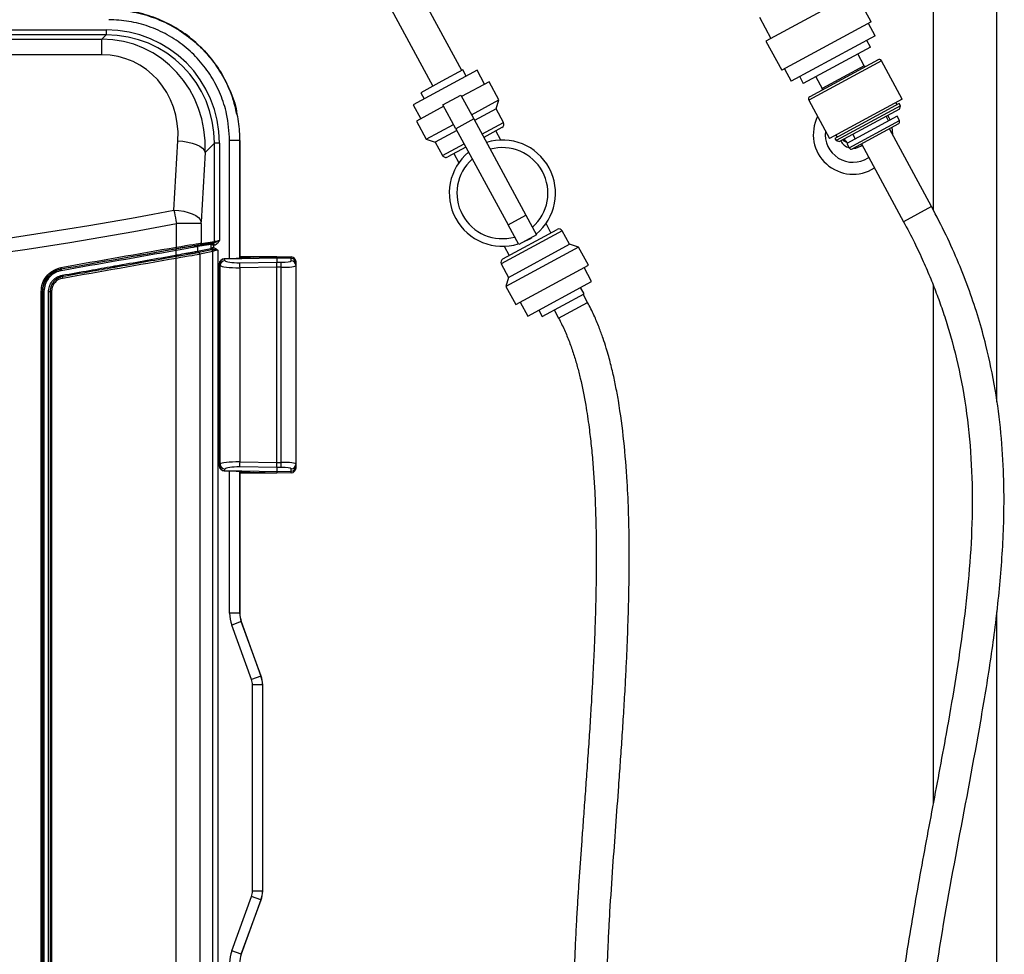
# Model space of a CAD drawing. Header units: inches. Extents: x 0.6 to 33.8, y 0 to 21.7.
# Tile 40 of 210: x 12.3 to 14.2, y 12.1 to 14. Entities that reach past the tile are written whole.
import ezdxf

# ---------------------------------------------------------------- set-up
doc = ezdxf.new("R2010")
doc.units = ezdxf.units.IN
doc.header["$MEASUREMENT"] = 0
doc.layers.add('FORMAT', color=7, linetype='Continuous')
doc.styles.add('SLDTEXTSTYLE3', font='TXT', dxfattribs={"width": 0.75})
doc.dimstyles.new('SLDDIMSTYLE0', dxfattribs={"dimtxt": 0.125, "dimasz": 0.13, "dimexe": 0, "dimexo": 0.0625, "dimgap": 0.03125, "dimtad": 0, "dimtih": 1, "dimtoh": 1, "dimdec": 1, "dimlfac": 4, "dimrnd": 1e-09, "dimzin": 12, "dimdsep": 46, "dimtxsty": 'SLDTEXTSTYLE3', "dimsah": 1, "dimcen": 0.09, "dimadec": 0, "dimazin": 3, "dimtfac": 1, "dimtdec": 1, "dimtofl": 0, "dimtmove": 0, "dimatfit": 3, "dimfxl": 1, "dimfrac": 2, "dimtolj": 1, "dimtzin": 12, "dimarcsym": 0})

# ---------------------------------------------------------------- blocks, each defined once
blk = doc.blocks.new('_D_1')
at = {"layer": 'FORMAT'}
for p, q in [((6.1417, 17.3401), (2.5482, 17.3401)), ((2.6732, 17.3401), (2.6732, 11.0747)), ((2.4885, 11.0493), (2.4504, 11.0493)), ((2.4504, 11.0493), (2.4504, 10.8509)), ((2.8579, 11.0493), (2.896, 11.0493)), ((2.896, 11.0493), (2.896, 10.8509)), ((2.4504, 10.8509), (2.4885, 10.8509)), ((2.896, 10.8509), (2.8579, 10.8509)), ((2.6732, 4.3985), (2.6732, 10.6639)), ((13.1545, 4.3985), (2.5482, 4.3985))]:
    blk.add_line(p, q, dxfattribs=at)
for points in [[(2.6732, 17.3401), (2.6532, 17.2101), (2.6932, 17.2101)], [(2.6732, 4.3985), (2.6932, 4.5285), (2.6532, 4.5285)]]:
    blk.add_solid(points, dxfattribs=at)
at = {"layer": 'FORMAT', "char_height": 0.125, "attachment_point": 1, "style": 'SLDTEXTSTYLE3'}
for s, insert in [('1315', (2.4885, 11.012)), ('51.8', (2.5115, 10.825))]:
    blk.add_mtext(s, dxfattribs=dict(at, insert=insert))

msp = doc.modelspace()

# ---------------------------------------------------------------- linework, layer by layer
at = {"color": 7, "linetype": 'Continuous'}
for p, q in [((14.2171, 13.2212), (14.2171, 14.8108)), ((13.1659, 13.8722), (13.0468, 14.092)), ((12.9898, 14.0612), (13.109, 13.8414)), ((14.0921, 14.037), (14.0921, 13.5984)), ((13.9393, 14.0249), (13.7635, 13.9295)), ((13.9703, 13.9677), (13.9393, 14.0249)), ((13.7507, 13.9767), (13.7734, 13.9349)), ((10.0586, 13.9519), (12.4669, 13.9519)), ((12.4669, 13.9519), (12.4669, 13.9422)), ((13.9703, 13.9677), (13.7945, 13.8724)), ((13.9781, 13.9401), (13.9648, 13.9647)), ((12.4669, 13.9422), (10.0586, 13.9422)), ((10.0671, 13.9337), (12.4584, 13.9337)), ((12.4584, 13.9337), (12.4669, 13.9422)), ((12.4584, 13.9029), (12.4584, 13.9337)), ((13.9781, 13.9401), (13.8133, 13.8508)), ((13.9688, 13.918), (13.9616, 13.9312)), ((13.7635, 13.9295), (13.7945, 13.8724)), ((13.9688, 13.918), (13.8369, 13.8465)), ((12.4584, 13.9029), (10.0671, 13.9029)), ((13.9837, 13.8933), (13.8495, 13.8206)), ((13.9566, 13.8814), (13.9441, 13.9046)), ((13.1677, 13.8732), (13.1265, 13.8509)), ((13.1957, 13.8727), (13.133, 13.8388)), ((13.1742, 13.8611), (13.1677, 13.8732)), ((13.2106, 13.8453), (13.1957, 13.8727)), ((13.7999, 13.8754), (13.8133, 13.8508)), ((13.9904, 13.8913), (13.8475, 13.8139)), ((13.9566, 13.8814), (13.8742, 13.8368)), ((14.0312, 13.816), (13.9904, 13.8913)), ((13.8298, 13.8597), (13.8369, 13.8465)), ((13.8616, 13.8599), (13.8742, 13.8368)), ((13.133, 13.8388), (13.0704, 13.8048)), ((13.1265, 13.8509), (13.0853, 13.8285)), ((13.2193, 13.85), (13.1655, 13.8208)), ((13.2387, 13.8143), (13.2193, 13.85)), ((13.0853, 13.8285), (13.0918, 13.8164)), ((13.1287, 13.8049), (13.1638, 13.8239)), ((13.1638, 13.8239), (13.1894, 13.7768)), ((13.1849, 13.7851), (13.2387, 13.8143)), ((13.2334, 13.7965), (13.2387, 13.8143)), ((14.0312, 13.816), (13.8884, 13.7385)), ((13.0704, 13.8048), (13.0853, 13.7773)), ((13.1304, 13.8018), (13.0765, 13.7726)), ((13.1542, 13.7577), (13.1287, 13.8049)), ((13.2334, 13.7965), (13.1911, 13.7736)), ((13.2477, 13.7701), (13.2334, 13.7965)), ((13.8475, 13.8139), (13.8884, 13.7385)), ((14.0253, 13.8072), (13.8989, 13.7387)), ((14.0277, 13.8029), (13.9013, 13.7343)), ((14.0257, 13.7962), (13.908, 13.7324)), ((14.021, 13.8048), (14.0186, 13.8092)), ((14.0277, 13.8029), (14.0253, 13.8072)), ((14.0257, 13.7962), (14.0277, 13.8029)), ((13.1894, 13.7768), (13.1542, 13.7577)), ((13.1894, 13.7768), (13.2919, 13.5877)), ((14.021, 13.7824), (13.9221, 13.7288)), ((14.0045, 13.7735), (13.9998, 13.7822)), ((14.0257, 13.7738), (14.021, 13.7824)), ((13.0765, 13.7726), (13.0959, 13.7369)), ((13.0959, 13.7369), (13.1497, 13.766)), ((13.1542, 13.7577), (13.2567, 13.5686)), ((13.2054, 13.7472), (13.2477, 13.7701)), ((13.2447, 13.76), (13.209, 13.7406)), ((13.9268, 13.7202), (14.0257, 13.7738)), ((14.0237, 13.7671), (13.9337, 13.7183)), ((14.0889, 13.6047), (14.006, 13.7575)), ((14.0127, 13.7464), (14.0115, 13.7605)), ((13.0959, 13.7369), (13.1136, 13.7316)), ((13.156, 13.7545), (13.1136, 13.7316)), ((13.2424, 13.7354), (13.2326, 13.7534)), ((13.8989, 13.7387), (13.9013, 13.7343)), ((13.9009, 13.7453), (13.9033, 13.741)), ((13.9339, 13.7464), (13.9385, 13.7378)), ((12.6002, 13.5979), (12.608, 13.734)), ((12.6798, 13.7292), (12.6617, 13.7111)), ((12.6798, 13.5362), (12.6798, 13.7292)), ((12.6896, 13.7292), (12.6798, 13.7292)), ((12.6896, 13.7292), (12.6896, 13.5384)), ((12.7292, 13.7345), (12.7096, 13.7345)), ((12.7096, 13.5021), (12.7096, 13.7345)), ((12.7292, 13.7345), (12.7297, 13.7345)), ((12.7292, 13.7345), (12.7292, 13.5028)), ((12.7297, 13.5028), (12.7297, 13.7345)), ((12.7297, 13.7345), (12.7297, 13.5028)), ((13.1136, 13.7316), (13.1279, 13.7052)), ((13.1279, 13.7052), (13.1703, 13.7281)), ((13.1739, 13.7216), (13.1381, 13.7022)), ((13.9013, 13.7343), (13.908, 13.7324)), ((13.9157, 13.7341), (13.9156, 13.7365)), ((13.924, 13.7299), (13.9157, 13.7341)), ((13.9221, 13.7288), (13.9268, 13.7202)), ((13.9337, 13.7183), (13.9334, 13.7182)), ((13.9495, 13.7234), (13.9523, 13.7255)), ((13.9511, 13.7278), (14.0339, 13.575)), ((12.6617, 13.7111), (12.6539, 13.575)), ((13.1502, 13.7087), (13.16, 13.6907)), ((13.9643, 13.7005), (13.9654, 13.7013)), ((14.0889, 13.6047), (14.0339, 13.575)), ((13.2567, 13.5686), (13.2919, 13.5877)), ((13.2919, 13.5877), (13.3128, 13.5492)), ((12.6049, 13.5244), (12.6049, 13.5713)), ((12.6538, 13.5713), (12.6049, 13.5713)), ((12.6538, 13.5713), (12.6538, 13.5324)), ((13.2776, 13.5301), (13.2567, 13.5686)), ((13.341, 13.5534), (13.3313, 13.5714)), ((13.3633, 13.557), (13.2435, 13.492)), ((13.2465, 13.5022), (13.3531, 13.56)), ((13.3128, 13.5492), (13.2776, 13.5301)), ((13.3776, 13.5306), (13.3633, 13.557)), ((12.6731, 13.5301), (12.6467, 13.5262)), ((12.6467, 13.5262), (12.6467, 13.5171)), ((12.6491, 13.5291), (12.6756, 13.533)), ((12.6774, 13.5333), (12.6514, 13.5295)), ((12.6538, 13.5324), (12.6798, 13.5362)), ((12.6732, 13.5229), (12.6732, 13.5301)), ((12.678, 13.5284), (12.6732, 13.5301)), ((12.6756, 13.533), (12.6783, 13.5335)), ((12.678, 13.5284), (12.6756, 13.533)), ((12.6792, 13.5286), (12.678, 13.5284)), ((12.678, 13.5284), (12.678, 13.5245)), ((12.6792, 13.5286), (12.6783, 13.5335)), ((13.2489, 13.5268), (13.2586, 13.5087)), ((13.3954, 13.5253), (13.2525, 13.4478)), ((13.2578, 13.4656), (13.3776, 13.5306)), ((13.3954, 13.5253), (13.3776, 13.5306)), ((13.4148, 13.4896), (13.3954, 13.5253)), ((12.6033, 13.5092), (12.6043, 13.5094)), ((12.605, 13.5066), (12.604, 13.5064)), ((12.6043, 13.5094), (12.6043, 13.5184)), ((12.6467, 13.5171), (12.6727, 13.5224)), ((12.6467, 13.5171), (12.6467, 13.5171)), ((12.6748, 13.5196), (12.6488, 13.5143)), ((12.6488, 13.5143), (12.6488, 13.5143)), ((12.6769, 13.5168), (12.6509, 13.5115)), ((12.6509, 13.5115), (12.6509, 11.4137)), ((12.6727, 13.5224), (12.6732, 13.5229)), ((12.6732, 13.5229), (12.6732, 13.5229)), ((12.6758, 13.52), (12.6757, 13.52)), ((12.6769, 11.4083), (12.6769, 13.5168)), ((12.6866, 13.5191), (12.6866, 11.4061)), ((12.8025, 13.5063), (12.7297, 13.5063)), ((12.7297, 13.5055), (12.7412, 13.5054)), ((12.7562, 13.5055), (12.8025, 13.5063)), ((12.8025, 13.5033), (12.8025, 13.5063)), ((12.8025, 13.5063), (12.8304, 13.5058)), ((12.6047, 11.4215), (12.6047, 13.5036)), ((12.6892, 13.4921), (12.6892, 13.0955)), ((12.6893, 13.4921), (12.6892, 13.4921)), ((12.6893, 13.4921), (12.6893, 13.0955)), ((12.6909, 13.4889), (12.6894, 13.4918)), ((12.6909, 13.0987), (12.6909, 13.4889)), ((12.7192, 13.5024), (12.6988, 13.5019)), ((12.6988, 13.5019), (12.6989, 13.5018)), ((12.8025, 13.5033), (12.699, 13.5015)), ((12.699, 13.5015), (12.7005, 13.4986)), ((12.7294, 13.4944), (12.8025, 13.4954)), ((12.8025, 13.4857), (12.7294, 13.4847)), ((12.8025, 13.5033), (12.8025, 13.4954)), ((12.8304, 13.5028), (12.8025, 13.5033)), ((12.8025, 13.4857), (12.8025, 13.4954)), ((12.8025, 13.4954), (12.811, 13.4953)), ((12.811, 13.4856), (12.8025, 13.4857)), ((12.8025, 13.1019), (12.8025, 13.4857)), ((12.811, 13.102), (12.811, 13.4856)), ((12.8304, 13.4984), (12.8304, 13.5028)), ((12.84, 13.496), (12.84, 13.4932)), ((12.84, 13.4932), (12.84, 13.4887)), ((12.84, 13.4887), (12.84, 13.0989)), ((13.2435, 13.492), (13.2578, 13.4656)), ((13.2719, 13.4121), (13.4148, 13.4896)), ((12.3786, 13.4816), (12.3786, 13.4816)), ((12.7294, 13.4847), (12.7294, 13.103)), ((13.4209, 13.4573), (13.406, 13.4848)), ((13.2578, 13.4656), (13.2525, 13.4478)), ((13.2525, 13.4478), (13.2719, 13.4121)), ((13.2956, 13.3894), (13.4209, 13.4573)), ((14.0921, 13.4504), (14.0921, 12.4321)), ((12.3393, 11.4871), (12.3393, 13.4381)), ((12.3393, 13.4381), (12.342, 13.4381)), ((12.342, 13.4381), (12.342, 11.4871)), ((12.342, 13.4381), (12.342, 13.4381)), ((12.342, 13.4381), (12.3448, 13.4381)), ((12.342, 11.4871), (12.342, 13.4381)), ((12.3448, 13.4381), (12.3448, 11.4871)), ((12.3539, 13.4381), (12.3569, 13.4381)), ((12.3539, 11.4871), (12.3539, 13.4381)), ((12.3599, 13.4381), (12.3569, 13.4381)), ((12.3569, 13.4381), (12.3569, 11.4871)), ((12.3599, 13.4381), (12.3599, 11.4871)), ((13.3236, 13.389), (13.406, 13.4336)), ((13.406, 13.4336), (13.3994, 13.4457)), ((13.4131, 13.4164), (13.4042, 13.4327)), ((13.2807, 13.4169), (13.2956, 13.3894)), ((13.3561, 13.3855), (13.4131, 13.4164)), ((13.317, 13.401), (13.3236, 13.389)), ((13.3473, 13.4018), (13.3561, 13.3855)), ((12.6894, 13.0958), (12.6909, 13.0987)), ((12.7294, 13.103), (12.8025, 13.1019)), ((12.8025, 13.1019), (12.811, 13.102)), ((12.8025, 13.0922), (12.8025, 13.1019)), ((12.84, 13.0989), (12.84, 13.0945)), ((12.6893, 13.0955), (12.6892, 13.0955)), ((12.6988, 13.0858), (12.7192, 13.0853)), ((12.6989, 13.0858), (12.6988, 13.0857)), ((12.7005, 13.089), (12.699, 13.0861)), ((12.699, 13.0861), (12.8025, 13.0843)), ((12.7096, 12.8061), (12.7096, 13.0855)), ((12.7292, 13.0849), (12.7292, 12.8061)), ((12.8025, 13.0922), (12.7294, 13.0933)), ((12.7297, 12.8047), (12.7297, 13.0848)), ((12.7297, 13.0848), (12.7297, 12.8062)), ((12.7412, 13.0823), (12.7297, 13.0822)), ((12.8025, 13.0813), (12.7297, 13.0813)), ((12.8025, 13.0813), (12.7562, 13.0821)), ((12.811, 13.0923), (12.8025, 13.0922)), ((12.8025, 13.0922), (12.8025, 13.0843)), ((12.8025, 13.0843), (12.8304, 13.0848)), ((12.8025, 13.0843), (12.8025, 13.0813)), ((12.8304, 13.0818), (12.8025, 13.0813)), ((12.8304, 13.0848), (12.8304, 13.0892)), ((12.84, 13.0945), (12.84, 13.0916)), ((14.2171, 7.9279), (14.2171, 12.8084)), ((12.7292, 12.8061), (12.7096, 12.8061)), ((12.7322, 12.7893), (12.7137, 12.7826)), ((12.7292, 12.8061), (12.7297, 12.8062)), ((12.7326, 12.7894), (12.7322, 12.7893)), ((12.7322, 12.7893), (12.7712, 12.6823)), ((12.7716, 12.6823), (12.7326, 12.7894)), ((12.7527, 12.6755), (12.7137, 12.7826)), ((12.7712, 12.6823), (12.7527, 12.6755)), ((12.7712, 12.6823), (12.7716, 12.6823)), ((12.7545, 12.2597), (12.7545, 12.6654)), ((12.7741, 12.6654), (12.7545, 12.6654)), ((12.7746, 12.6655), (12.7741, 12.6654)), ((12.7741, 12.6654), (12.7741, 12.2597)), ((12.7746, 12.2596), (12.7746, 12.6655)), ((12.7137, 12.1426), (12.7527, 12.2496)), ((12.7712, 12.2429), (12.7527, 12.2496)), ((12.7741, 12.2597), (12.7545, 12.2597)), ((12.7741, 12.2597), (12.7746, 12.2596)), ((12.7712, 12.2429), (12.7322, 12.1358)), ((12.7326, 12.1358), (12.7716, 12.2428)), ((12.7716, 12.2428), (12.7712, 12.2429)), ((12.7322, 12.1358), (12.7137, 12.1426)), ((12.7322, 12.1358), (12.7326, 12.1358))]:
    msp.add_line(p, q, dxfattribs=at)
at = {"color": 7, "linetype": 'Continuous', "flags": 128}
for points in [[(14.0073, 13.775), (14.0055, 13.7792), (14.0031, 13.7839)], [(12.608, 13.734), (12.6178, 13.7331), (12.6273, 13.7315), (12.6361, 13.7293), (12.644, 13.7264), (12.6508, 13.7231), (12.6561, 13.7193), (12.6597, 13.7153), (12.6617, 13.7111)], [(13.935, 13.7191), (13.9402, 13.7196), (13.9495, 13.7234)], [(12.6002, 13.5979), (12.61, 13.597), (12.6195, 13.5955), (12.6283, 13.5932), (12.6363, 13.5904), (12.643, 13.587), (12.6483, 13.5832), (12.652, 13.5792), (12.6539, 13.575)], [(12.7193, 13.5023), (12.7192, 13.5024), (12.7192, 13.5024)], [(12.7192, 13.0853), (12.7192, 13.0852), (12.7193, 13.0853)]]:
    msp.add_lwpolyline(points, dxfattribs=at)
at = {"color": 7, "linetype": 'Continuous'}
for centre, radius, start, end in [((13.986, 13.889), 0.00492, 28.4647, 118.4647), ((13.9588, 13.8826), 0.00246, 208.4647, 298.4647), ((13.872, 13.8356), 0.00246, 298.4647, 28.4647), ((13.8518, 13.8162), 0.00492, 118.4647, 208.4647), ((13.9346, 13.7464), 0.0781, 153.0978, 302.5751), ((13.2411, 13.7666), 0.0075, 298.4647, 28.4647), ((14.0213, 13.7714), 0.00492, 298.4647, 28.4647), ((13.9346, 13.7464), 0.0546, 172.8366, 302.9321), ((13.9346, 13.7464), 0.0195, 207.2795, 237.4157), ((13.2456, 13.6311), 0.1044, 309.5118, 107.4175), ((13.2456, 13.6311), 0.0894, 311.3956, 105.5337), ((13.9346, 13.7464), 0.0273, 207.6186, 253.2054), ((13.9311, 13.7225), 0.00492, 208.4647, 298.4647), ((13.1345, 13.7088), 0.0075, 208.4647, 298.4647), ((13.2456, 13.6311), 0.1044, 129.5118, 287.4175), ((13.2456, 13.6311), 0.0894, 131.3956, 285.5337), ((13.2456, 13.6311), 0.1044, 293.4469, 303.4824), ((13.3567, 13.5534), 0.0075, 28.4647, 118.4647), ((12.5967, 13.5223), 0.0085, 354.9941, 14.7758), ((12.6497, 13.5262), 0.00294, 100.1992, 180.3113), ((12.6509, 13.5324), 0.00294, 280.1992, 0.3113), ((12.6761, 13.5301), 0.00294, 100.1992, 180.3113), ((12.6761, 13.53), 0.00298, 100.8008, 179.1992), ((12.6769, 13.5362), 0.00294, 280.1992, 0.3113), ((12.6184, 13.5114), 0.0152, 188.2485, 199.039), ((12.6125, 13.5206), 0.0085, 174.9941, 194.7758), ((12.5896, 13.5014), 0.0152, 8.2484, 19.0466), ((12.6194, 13.5115), 0.0152, 187.9062, 198.6937), ((12.6497, 13.5171), 0.00296, 180.0721, 253.0143), ((12.6497, 13.5171), 0.00296, 180.0812, 253.0302), ((12.6479, 13.5115), 0.00296, 0.0811, 73.0322), ((12.6756, 13.5225), 0.00296, 180.0812, 253.0302), ((12.6762, 13.5229), 0.00299, 181.3108, 262.2185), ((12.6762, 13.5229), 0.003, 181.5009, 261.9621), ((12.6739, 13.5168), 0.00296, 0.0812, 73.0302), ((12.7415, 13.4988), 0.0066, 93.3884, 133.1334), ((12.8302, 13.496), 0.00984, 0, 89), ((12.6991, 13.4921), 0.00984, 91.3491, 180), ((12.6992, 13.4919), 0.00992, 91.6597, 178.7733), ((12.6993, 13.4916), 0.00992, 91.665, 178.6802), ((12.7008, 13.4887), 0.00992, 91.665, 178.6802), ((12.9309, 13.4895), 0.2016, 178.6224, 181.3776), ((12.6095, 13.4905), 0.2016, 358.6224, 1.3776), ((12.8303, 13.4931), 0.00977, 0.4317, 89.4454), ((12.8303, 13.4887), 0.00977, 0.4317, 89.4454), ((13.2501, 13.4956), 0.0075, 118.4647, 208.4647), ((12.3684, 13.4821), 0.0102, 357.4979, 14.0151), ((12.3887, 13.4812), 0.0102, 177.4855, 194.0189), ((12.3985, 13.4725), 0.0181, 188.5292, 197.5823), ((12.364, 13.4616), 0.0181, 8.529, 17.59), ((12.7008, 13.099), 0.00992, 181.3198, 268.335), ((12.9309, 13.0981), 0.2016, 178.6224, 181.3776), ((12.6095, 13.0972), 0.2016, 358.6224, 1.3776), ((12.8303, 13.099), 0.00977, 270.5546, 359.5683), ((12.6991, 13.0955), 0.00984, 180, 268.6509), ((12.6992, 13.0957), 0.00992, 181.2267, 268.3403), ((12.6993, 13.096), 0.00992, 181.3198, 268.335), ((12.7415, 13.0888), 0.0066, 226.9115, 266.6137), ((12.8303, 13.0946), 0.00977, 270.5546, 359.5683), ((12.8302, 13.0916), 0.00984, 271, 0)]:
    msp.add_arc(centre, radius, start, end, dxfattribs=at)
for centre, major_axis, ratio, start_param, end_param in [((12.4635, 13.7258), (0.1611, 0.1611), 0.985257, 5.505213, 7.061157), ((12.4462, 13.7085), (0.0981, 0.2057), 0.93389, 5.142534, 6.698478), ((12.4635, 13.7258), (0.1542, 0.1542), 0.983935, 5.505213, 7.061157), ((12.4462, 13.7314), (0.0782, 0.156), 0.910117, 5.155428, 6.711372), ((11.2627, 45.5028), (0, 32.0336), 0.466308, 3.051936, 3.23125), ((11.2627, 45.4764), (0, 32.0336), 0.468259, 3.051993, 3.231192), ((11.2627, 13.2349), (15, 2.6444), 0.003437, 1.480591, 1.495752), ((12.5996, 13.5203), (0.0499, 0.0088), 0.003438, 0.121567, 1.48059), ((12.6001, 13.5174), (0.047, 0.0088), 0.003639, 0.121491, 1.480514), ((12.6001, 13.5234), (0.0541, 0.009), 0.003261, 0.121629, 1.480653), ((12.6006, 13.5205), (0.0512, 0.009), 0.003438, 0.121567, 1.48059), ((12.6731, 13.5281), (0.00001, 0.002), 0.120863, 6.182646, 6.301329), ((12.6761, 13.5281), (-0.00051, 0.00491), 0.049624, 6.164521, 6.283203), ((12.6901, 13.5356), (0.0128, 0.0023), 0.003438, 3.26316, 3.538106), ((12.6896, 13.5385), (0.00984, 0.00226), 0.004378, 3.262762, 4.711385), ((11.2633, 13.2319), (14.997, 2.6444), 0.003438, 1.48059, 1.495752), ((11.2622, 13.2318), (14.9958, 2.6442), 0.003438, 1.48059, 1.495677), ((11.2627, 13.2289), (14.9928, 2.6442), 0.003438, 1.48059, 1.495676), ((12.6001, 13.503), (0.0512, 0.0085), 0.00325, 4.801449, 6.160472), ((12.6866, 13.519), (0.00984, 0.00226), 0.004378, 1.569793, 3.018416), ((12.6884, 13.5035), (0.0689, 0.0012), 0.02083, 0.578224, 0.697768), ((12.8302, 13.309), (0.0002, 0.1969), 0.000076, 6.108678, 6.283184), ((11.2627, 13.32), (14.997, 2.6439), 0.003437, 4.786475, 4.801383), ((12.6866, 13.3076), (0, 0.187), 0.087487, 6.110218, 6.119057), ((12.7301, 13.4899), (0.0394, 0.0005), 0.132221, 3.22707, 4.693147), ((13.5453, 13.3224), (5.1308, 0.0897), 0.03836, 1.731825, 1.735853), ((12.6964, 13.3076), (-0.0001, 0.1969), 0.083039, 6.110066, 6.118905), ((12.7299, 13.4996), (0.0295, 0.0005), 0.17627, 3.225634, 4.691711), ((12.8107, 13.4988), (0.0197, -0.0004), 0.17627, 4.733067, 6.28641), ((12.8105, 13.4891), (0.0295, -0.0004), 0.117535, 4.731251, 6.284594), ((12.7301, 13.0978), (0.0394, -0.0005), 0.132221, 1.590039, 3.056115), ((12.8105, 13.0986), (0.0295, 0.0004), 0.117535, 6.281777, 7.83512), ((12.6866, 13.2801), (0, 0.187), 0.087487, 3.305721, 3.31456), ((12.6964, 13.2801), (0.0001, 0.1969), 0.083039, 3.305873, 3.314712), ((13.5453, 13.2652), (5.1308, -0.0897), 0.03836, 4.547332, 4.551361), ((12.7299, 13.0881), (0.0295, -0.0005), 0.17627, 1.591474, 3.057551), ((12.6884, 13.0841), (0.0689, -0.0012), 0.02083, 5.585418, 5.704961), ((12.8107, 13.0889), (0.0197, 0.0004), 0.17627, 6.279961, 7.833304), ((12.8302, 13.2787), (-0.0002, 0.1969), 0.000076, 3.141594, 3.3161), ((12.7785, 12.8061), (0.0679, 0.012), 0.999843, 2.967087, 3.316099), ((12.7785, 12.8061), (0.0485, 0.0085), 0.999717, 2.967087, 3.316099), ((12.7789, 12.8062), (0.0485, 0.0085), 0.999843, 2.967087, 3.316099), ((12.7249, 12.6654), (-0.0291, -0.0051), 0.999843, 2.967087, 3.316099), ((12.7249, 12.6654), (0.0485, 0.0085), 0.999969, 6.108679, 6.457691), ((12.7253, 12.6655), (-0.0485, -0.0085), 0.999843, 2.967087, 3.316099), ((12.7249, 12.2597), (-0.0291, 0.0051), 0.999843, 2.967087, 3.316099), ((12.7249, 12.2597), (0.0485, -0.0085), 0.999969, 6.108679, 6.457691), ((12.7253, 12.2596), (-0.0485, 0.0085), 0.999843, 2.967087, 3.316099), ((12.7785, 12.119), (0.0679, -0.012), 0.999843, 2.967087, 3.316099), ((12.7785, 12.119), (0.0485, -0.0085), 0.999717, 2.967087, 3.316099)]:
    msp.add_ellipse(centre, major_axis=major_axis, ratio=ratio, start_param=start_param, end_param=end_param, dxfattribs=at)
for points, knots in [([(12.7237, 13.7865), (12.7212, 13.7977), (12.7156, 13.823), (12.6983, 13.86), (12.6741, 13.8963), (12.644, 13.9277), (12.6093, 13.954), (12.5704, 13.9736), (12.5245, 13.9887), (12.491, 13.9908), (12.4721, 13.992)], [0, 0, 0, 0, 0.097591, 0.22139, 0.345208, 0.468181, 0.591162, 0.714878, 0.838651, 1, 1, 1, 1]), ([(12.4721, 13.992), (12.4865, 13.9913), (12.5153, 13.9898), (12.5573, 13.9787), (12.5969, 13.9611), (12.633, 13.937), (12.6646, 13.9073), (12.6911, 13.8727), (12.7103, 13.8339), (12.7219, 13.8047), (12.7235, 13.7884), (12.7237, 13.7865)], [0, 0, 0, 0, 0.122731, 0.245477, 0.368239, 0.491012, 0.613909, 0.736792, 0.860076, 0.983356, 1, 1, 1, 1]), ([(12.4721, 13.9916), (12.4721, 13.9916), (12.4865, 13.9916), (12.5153, 13.9891), (12.5574, 13.9783), (12.5972, 13.9604), (12.6335, 13.9362), (12.665, 13.9062), (12.6911, 13.8716), (12.7109, 13.8329), (12.7237, 13.7927), (12.7287, 13.7594), (12.7291, 13.7404), (12.7292, 13.7345)], [0, 0, 0, 0, 0.000001, 0.107055, 0.214123, 0.321993, 0.429874, 0.53684, 0.643795, 0.751042, 0.858286, 0.956621, 1, 1, 1, 1]), ([(12.7096, 13.7345), (12.7084, 13.7521), (12.7065, 13.7831), (12.6925, 13.8254), (12.6743, 13.8611), (12.6502, 13.8931), (12.6211, 13.9207), (12.5877, 13.9431), (12.5509, 13.9595), (12.512, 13.9699), (12.4854, 13.9712), (12.4721, 13.9719)], [0, 0, 0, 0, 0.1415341, 0.248813, 0.3560955, 0.4630611, 0.5700389, 0.6779107, 0.7857705, 0.8928928, 1, 1, 1, 1]), ([(12.5629, 6.2606), (12.565, 6.2728), (12.5691, 6.297), (12.5814, 6.3318), (12.6, 6.3707), (12.6278, 6.4128), (12.6704, 6.4623), (12.7253, 6.5128), (12.7925, 6.5641), (12.8661, 6.6131), (12.9459, 6.6612), (13.0398, 6.7145), (13.146, 6.7731), (13.2607, 6.8387), (13.3665, 6.9076), (13.4609, 6.9793), (13.5443, 7.0527), (13.619, 7.1297), (13.6846, 7.2096), (13.746, 7.2977), (13.802, 7.3948), (13.8521, 7.5013), (13.8941, 7.6098), (13.936, 7.7383), (13.9759, 7.8882), (14.0118, 8.0615), (14.0402, 8.2407), (14.0619, 8.4267), (14.0777, 8.6193), (14.0886, 8.83), (14.0944, 9.057), (14.0949, 9.2952), (14.0914, 9.527), (14.0857, 9.7379), (14.0793, 9.928), (14.0727, 10.1007), (14.0659, 10.2707), (14.0592, 10.441), (14.0529, 10.6125), (14.047, 10.7969), (14.0423, 10.9955), (14.0402, 11.2084), (14.0422, 11.4236), (14.0502, 11.6484), (14.067, 11.8813), (14.0986, 12.121), (14.1415, 12.3577), (14.1793, 12.5541), (14.2054, 12.7121), (14.2211, 12.8318), (14.2309, 12.9532), (14.2322, 13.063), (14.2261, 13.1606), (14.2148, 13.2463), (14.1992, 13.3215), (14.1814, 13.386), (14.1635, 13.4398), (14.1423, 13.4944), (14.1177, 13.5497), (14.0986, 13.5862), (14.0889, 13.6047)], [0, 0, 0, 0, 0.0046349, 0.0091946, 0.0137684, 0.0207735, 0.0280316, 0.0381888, 0.0487023, 0.0596684, 0.0713479, 0.083591, 0.1001514, 0.1168421, 0.1331198, 0.1473845, 0.1612228, 0.174691, 0.1875652, 0.1999381, 0.2149136, 0.2295647, 0.2440672, 0.2585478, 0.280283, 0.3022203, 0.3248544, 0.3482605, 0.3724047, 0.3972389, 0.4273088, 0.4574725, 0.4864847, 0.5141605, 0.5364946, 0.5577665, 0.5789076, 0.6002106, 0.6216142, 0.6432129, 0.6693336, 0.6960275, 0.7229934, 0.7499285, 0.7803056, 0.8104547, 0.840442, 0.8703924, 0.8853856, 0.9004404, 0.9156089, 0.9310075, 0.941499, 0.9522515, 0.9633564, 0.9702337, 0.9773031, 0.9845965, 0.9921494, 1, 1, 1, 1]), ([(12.6002, 13.5979), (12.6015, 13.5912), (12.6031, 13.5825), (12.6046, 13.5734), (12.6049, 13.5713)], [0, 0, 0, 0, 0.776179, 1, 1, 1, 1]), ([(14.0339, 13.575), (14.0411, 13.5614), (14.0547, 13.5357), (14.0722, 13.4983), (14.0871, 13.4638), (14.1001, 13.4305), (14.1121, 13.3967), (14.1287, 13.3441), (14.1473, 13.2698), (14.1624, 13.1729), (14.1694, 13.0716), (14.1687, 12.9696), (14.1617, 12.8678), (14.1499, 12.7673), (14.1349, 12.6679), (14.1145, 12.5507), (14.089, 12.4161), (14.0604, 12.2624), (14.0334, 12.1018), (14.0106, 11.9319), (13.9945, 11.7523), (13.9842, 11.5677), (13.979, 11.3794), (13.9778, 11.1738), (13.9805, 10.9554), (13.9864, 10.7288), (13.9939, 10.5137), (14.0019, 10.3076), (14.0099, 10.1063), (14.0176, 9.9055), (14.0249, 9.6841), (14.0307, 9.4401), (14.0329, 9.1724), (14.0289, 8.9015), (14.0181, 8.6635), (14.0021, 8.4598), (13.9835, 8.2904), (13.9588, 8.1224), (13.9271, 7.9566), (13.8911, 7.8097), (13.8525, 7.6817), (13.8137, 7.5726), (13.7683, 7.4674), (13.7149, 7.3664), (13.6521, 7.2698), (13.5792, 7.1784), (13.4961, 7.0925), (13.4028, 7.0123), (13.2998, 6.9374), (13.1891, 6.8692), (13.0763, 6.806), (12.9877, 6.7569), (12.924, 6.7204), (12.8816, 6.6954), (12.8361, 6.6675), (12.7856, 6.6347), (12.7344, 6.5987), (12.6842, 6.5592), (12.6368, 6.5166), (12.5952, 6.4719), (12.5606, 6.4257), (12.5365, 6.3843), (12.5193, 6.3447), (12.5074, 6.3078), (12.5031, 6.2819), (12.5009, 6.2687)], [0, 0, 0, 0, 0.005766, 0.010938, 0.01556, 0.019905, 0.024399, 0.02905, 0.04065, 0.053222, 0.06592, 0.078835, 0.091604, 0.10429, 0.116914, 0.129476, 0.149062, 0.16848, 0.188354, 0.210333, 0.232998, 0.256238, 0.279948, 0.303882, 0.333647, 0.362176, 0.389224, 0.414679, 0.439817, 0.465061, 0.490344, 0.523209, 0.556954, 0.591103, 0.625215, 0.646622, 0.668038, 0.689384, 0.71059, 0.7316, 0.746375, 0.760948, 0.77528, 0.789549, 0.803984, 0.818638, 0.833544, 0.848915, 0.864923, 0.881412, 0.897858, 0.913606, 0.919599, 0.925488, 0.932152, 0.93974, 0.948167, 0.955751, 0.96377, 0.972168, 0.978706, 0.985469, 0.990137, 0.994965, 1, 1, 1, 1]), ([(12.6538, 13.5713), (12.6538, 13.5716), (12.6538, 13.5729), (12.6539, 13.5741), (12.6539, 13.575)], [0, 0, 0, 0, 0.222332, 1, 1, 1, 1]), ([(12.678, 13.5245), (12.678, 13.5245), (12.6779, 13.5244), (12.6771, 13.5242), (12.6758, 13.5237), (12.6744, 13.5233), (12.6735, 13.523), (12.6733, 13.5229), (12.6732, 13.5229)], [0, 0, 0, 0, 0.006355, 0.077264, 0.336888, 0.601718, 0.794467, 1, 1, 1, 1]), ([(12.678, 13.5245), (12.678, 13.5244), (12.6779, 13.5243), (12.6775, 13.5236), (12.6768, 13.5224), (12.6762, 13.5212), (12.6759, 13.5203), (12.6758, 13.5201), (12.6758, 13.52)], [0, 0, 0, 0, 0.006399, 0.077699, 0.337451, 0.601241, 0.7937, 1, 1, 1, 1]), ([(12.678, 13.5245), (12.6797, 13.5237), (12.6822, 13.5227), (12.6848, 13.5206), (12.686, 13.5196), (12.6866, 13.5191), (12.6866, 13.5191)], [0, 0, 0, 0, 0.536144, 0.764991, 0.994542, 1, 1, 1, 1]), ([(12.6783, 13.5335), (12.679, 13.5337), (12.6808, 13.5342), (12.6835, 13.5357), (12.6866, 13.5372), (12.6889, 13.5381), (12.6896, 13.5384), (12.6896, 13.5384)], [0, 0, 0, 0, 0.180251, 0.460209, 0.824273, 0.995114, 1, 1, 1, 1]), ([(12.6896, 13.5384), (12.6896, 13.5384), (12.6886, 13.5366), (12.6868, 13.5335), (12.6832, 13.5299), (12.6805, 13.529), (12.6792, 13.5286)], [0, 0, 0, 0, 0.003765, 0.424354, 0.728078, 1, 1, 1, 1]), ([(12.3806, 13.4699), (12.3985, 13.473), (12.4319, 13.4789), (12.4691, 13.4855), (12.5254, 13.4954), (12.5663, 13.5027), (12.6033, 13.5092)], [0, 0, 0, 0, 0.241176, 0.449308, 0.501341, 1, 1, 1, 1]), ([(12.604, 13.5064), (12.567, 13.4999), (12.5261, 13.4927), (12.4698, 13.4827), (12.4325, 13.4761), (12.3991, 13.4702), (12.3812, 13.4671)], [0, 0, 0, 0, 0.498659, 0.550692, 0.758824, 1, 1, 1, 1]), ([(12.6043, 13.5094), (12.6058, 13.5096), (12.6125, 13.5109), (12.6226, 13.5127), (12.634, 13.5148), (12.6431, 13.5164), (12.6455, 13.5169), (12.6467, 13.5171)], [0, 0, 0, 0, 0.071045, 0.323435, 0.498544, 0.744963, 1, 1, 1, 1]), ([(12.6488, 13.5143), (12.6488, 13.5143), (12.6481, 13.5141), (12.6447, 13.5135), (12.6358, 13.512), (12.6239, 13.5099), (12.6135, 13.5081), (12.6065, 13.5069), (12.605, 13.5066)], [0, 0, 0, 0, 0.011168, 0.254544, 0.500612, 0.675737, 0.928673, 1, 1, 1, 1]), ([(12.6757, 13.52), (12.6755, 13.5199), (12.6751, 13.5197), (12.6749, 13.5196), (12.6748, 13.5196)], [0, 0, 0, 0, 0.514704, 1, 1, 1, 1]), ([(12.6866, 13.5191), (12.6866, 13.5191), (12.6856, 13.5191), (12.6838, 13.5192), (12.6803, 13.5195), (12.6778, 13.5199), (12.676, 13.52), (12.6758, 13.52)], [0, 0, 0, 0, 0.005557, 0.246459, 0.478576, 0.928202, 1, 1, 1, 1]), ([(12.7562, 13.5055), (12.755, 13.5054), (12.7524, 13.5052), (12.744, 13.5041), (12.7325, 13.5029), (12.7237, 13.5025), (12.7193, 13.5023)], [0, 0, 0, 0, 0.227061, 0.490125, 0.746535, 1, 1, 1, 1]), ([(12.7461, 13.5053), (12.7451, 13.5052), (12.7438, 13.5051), (12.7427, 13.5042), (12.7423, 13.504)], [0, 0, 0, 0, 0.698109, 1, 1, 1, 1]), ([(12.7461, 13.5053), (12.7461, 13.5053), (12.7461, 13.5053), (12.7462, 13.5053), (12.7462, 13.5053)], [0, 0, 0, 0, 0.58179, 1, 1, 1, 1]), ([(12.3393, 13.4381), (12.3398, 13.4434), (12.3408, 13.4539), (12.3489, 13.468), (12.3609, 13.4788), (12.3716, 13.4832), (12.3775, 13.4844), (12.3783, 13.4845)], [0, 0, 0, 0, 0.240762, 0.481525, 0.722575, 0.964235, 1, 1, 1, 1]), ([(12.3786, 13.4816), (12.3779, 13.4815), (12.3723, 13.4804), (12.3623, 13.4762), (12.3511, 13.4662), (12.3435, 13.4529), (12.3425, 13.443), (12.342, 13.4381)], [0, 0, 0, 0, 0.035769, 0.277445, 0.5185, 0.759254, 1, 1, 1, 1]), ([(12.342, 13.4381), (12.3425, 13.443), (12.3435, 13.4529), (12.3511, 13.4662), (12.3623, 13.4762), (12.3723, 13.4804), (12.3779, 13.4815), (12.3786, 13.4816)], [0, 0, 0, 0, 0.240808, 0.481591, 0.722624, 0.964233, 1, 1, 1, 1]), ([(12.3789, 13.4787), (12.3782, 13.4786), (12.373, 13.4776), (12.3636, 13.4737), (12.3532, 13.4643), (12.3461, 13.452), (12.3452, 13.4427), (12.3448, 13.4381)], [0, 0, 0, 0, 0.03577, 0.277393, 0.51843, 0.759205, 1, 1, 1, 1]), ([(12.3539, 13.4381), (12.3539, 13.4386), (12.354, 13.4428), (12.3558, 13.4506), (12.3616, 13.4598), (12.3701, 13.4669), (12.3771, 13.4689), (12.3806, 13.4699)], [0, 0, 0, 0, 0.037537, 0.278947, 0.520332, 0.757424, 1, 1, 1, 1]), ([(12.3812, 13.4671), (12.378, 13.4662), (12.3716, 13.4644), (12.3639, 13.4579), (12.3586, 13.4495), (12.357, 13.4424), (12.3569, 13.4386), (12.3569, 13.4381)], [0, 0, 0, 0, 0.242663, 0.479786, 0.721141, 0.962476, 1, 1, 1, 1]), ([(12.3819, 13.4643), (12.379, 13.4635), (12.3732, 13.4619), (12.3661, 13.4559), (12.3613, 13.4482), (12.3599, 13.4418), (12.3599, 13.4385), (12.3599, 13.4381)], [0, 0, 0, 0, 0.2423107, 0.484624, 0.7264989, 0.9677239, 1, 1, 1, 1]), ([(13.4514, 12.0662), (13.4515, 12.0779), (13.4516, 12.1003), (13.4526, 12.1317), (13.4537, 12.1588), (13.4548, 12.1813), (13.4559, 12.2008), (13.4583, 12.2428), (13.4643, 12.3317), (13.4717, 12.4293), (13.4776, 12.513), (13.4809, 12.5607), (13.484, 12.6095), (13.4868, 12.6568), (13.4891, 12.701), (13.4913, 12.7499), (13.4933, 12.8063), (13.4947, 12.8712), (13.495, 12.9361), (13.4939, 13.0003), (13.4909, 13.0694), (13.485, 13.1439), (13.4767, 13.207), (13.4682, 13.2529), (13.462, 13.2818), (13.4557, 13.3063), (13.4495, 13.3277), (13.4433, 13.3468), (13.4354, 13.3684), (13.4256, 13.3921), (13.4174, 13.4081), (13.4131, 13.4164)], [0, 0, 0, 0, 0.025172, 0.048086, 0.067817, 0.083665, 0.096925, 0.110329, 0.175142, 0.291605, 0.326283, 0.361232, 0.397827, 0.435024, 0.466871, 0.496466, 0.544024, 0.592897, 0.641139, 0.688457, 0.735666, 0.794641, 0.853523, 0.875292, 0.896619, 0.917932, 0.930297, 0.944851, 0.96143, 0.979865, 1, 1, 1, 1]), ([(13.3561, 13.3855), (13.36, 13.3779), (13.3678, 13.3626), (13.3774, 13.3388), (13.3857, 13.3149), (13.3927, 13.2911), (13.4012, 13.2578), (13.4092, 13.2178), (13.4158, 13.1734), (13.4203, 13.1345), (13.4237, 13.0976), (13.4263, 13.0601), (13.4281, 13.0219), (13.4294, 12.9831), (13.43, 12.9402), (13.4301, 12.8932), (13.4294, 12.8423), (13.4281, 12.7936), (13.4265, 12.7511), (13.425, 12.717), (13.4234, 12.6858), (13.4215, 12.6504), (13.419, 12.6077), (13.416, 12.5611), (13.4128, 12.5141), (13.4095, 12.4682), (13.4062, 12.4232), (13.4032, 12.3818), (13.4004, 12.3435), (13.3979, 12.3082), (13.3954, 12.2729), (13.3931, 12.2369), (13.3909, 12.1988), (13.3888, 12.1573), (13.387, 12.1126), (13.3868, 12.0819), (13.3866, 12.0662)], [0, 0, 0, 0, 0.018833, 0.037724, 0.056477, 0.074878, 0.09272, 0.132876, 0.166178, 0.193582, 0.221377, 0.249827, 0.278841, 0.308326, 0.338286, 0.376593, 0.41546, 0.45454, 0.487896, 0.512555, 0.532403, 0.559306, 0.593338, 0.629842, 0.665584, 0.700447, 0.734326, 0.767765, 0.794233, 0.820759, 0.847223, 0.873497, 0.90135, 0.932328, 0.96556, 1, 1, 1, 1]), ([(12.7193, 13.0853), (12.7231, 13.0852), (12.7314, 13.0849), (12.7426, 13.0837), (12.7518, 13.0825), (12.7547, 13.0822), (12.7562, 13.0821)], [0, 0, 0, 0, 0.220686, 0.478429, 0.737198, 1, 1, 1, 1]), ([(12.7423, 13.0837), (12.7426, 13.0834), (12.7438, 13.0825), (12.7451, 13.0824), (12.7461, 13.0823)], [0, 0, 0, 0, 0.308124, 1, 1, 1, 1]), ([(12.7462, 13.0823), (12.7462, 13.0823), (12.7461, 13.0823), (12.7461, 13.0823), (12.7461, 13.0823)], [0, 0, 0, 0, 0.5850278, 1, 1, 1, 1])]:
    msp.add_open_spline(points, degree=3, knots=knots, dxfattribs=at)

# ---------------------------------------------------------------- dimensions: what is measured, and where the dimension line sits
at = {"layer": 'FORMAT'}
dim = msp.add_linear_dim(base=(2.6732, 17.3401), p1=(13.2045, 4.3985), p2=(6.1917, 17.3401), angle=90, dimstyle='SLDDIMSTYLE0', dxfattribs=at)
dim.commit()
dim.dimension.update_dxf_attribs({"geometry": '_D_1', "text_midpoint": (2.6732, 10.8693), "dimtype": 160})

doc.saveas('drawing.dxf')
